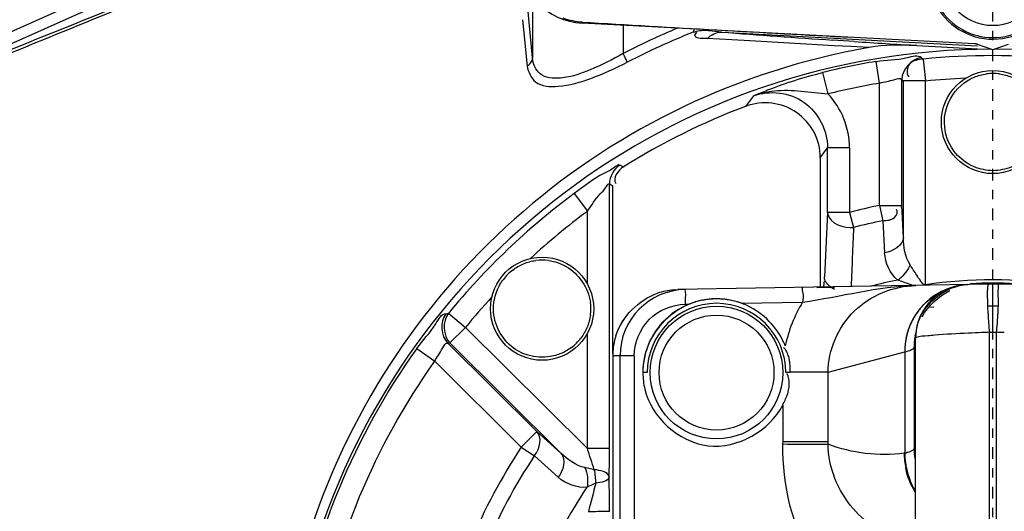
# Model space of a CAD drawing. Header units: inches. Extents: x 22575 to 24734, y 6028 to 6659.
# Tile 11 of 163: x 24478 to 24489, y 6359 to 6364. Entities that reach past the tile are written whole.
import ezdxf

# ---------------------------------------------------------------- set-up
doc = ezdxf.new("R2010")
doc.units = ezdxf.units.IN
doc.header["$LTSCALE"] = 0.5
doc.header["$MEASUREMENT"] = 0
doc.linetypes.add('CENTER', pattern=[2, 1.25, -0.25, 0.25, -0.25])
doc.layers.add('CL', color=1, linetype='Continuous')

# ---------------------------------------------------------------- blocks, each defined once
blk = doc.blocks.new('Flygt Large 14 MGD')
at = {"color": 6, "linetype": 'Continuous'}
for p, q in [((24500.443, 6502.239), (24500.443, 6495.473)), ((24500.521, 6495.473), (24500.521, 6502.239)), ((24501.308, 6502.179), (24501.308, 6495.533)), ((24504.313, 6495.724), (24504.313, 6501.988)), ((24504.465, 6501.988), (24504.465, 6495.724)), ((24504.544, 6495.726), (24504.544, 6498.706)), ((24504.544, 6495.726), (24504.544, 6498.705)), ((24504.724, 6497.084), (24504.756, 6497.099)), ((24504.756, 6497.099), (24504.818, 6497.128)), ((24505.381, 6496.794), (24505.125, 6497.022)), ((24504.74, 6496.941), (24504.841, 6496.919)), ((24501.424, 6496.763), (24501.431, 6496.764)), ((24501.424, 6495.683), (24501.424, 6496.763)), ((24505.099, 6496.764), (24506.283, 6495.587)), ((24505.099, 6496.764), (24505.354, 6496.534)), ((24501.322, 6496.691), (24501.324, 6496.713)), ((24501.324, 6495.634), (24501.324, 6496.713)), ((24502.243, 6496.669), (24502.243, 6495.899)), ((24502.728, 6496.64), (24502.729, 6496.67)), ((24504.579, 6496.713), (24504.579, 6493.887)), ((24504.579, 6496.713), (24504.815, 6496.713)), ((24504.815, 6496.713), (24504.815, 6495.486)), ((24504.815, 6496.713), (24506.117, 6495.42)), ((24506.446, 6495.782), (24505.521, 6496.702)), ((24502.728, 6496.64), (24502.243, 6496.64)), ((24502.728, 6496.252), (24502.728, 6496.64)), ((24505.354, 6496.534), (24506.307, 6495.588)), ((24502.243, 6495.899), (24501.424, 6495.683)), ((24502.243, 6495.899), (24502.647, 6495.899)), ((24504.313, 6495.724), (24504.465, 6495.724)), ((24504.465, 6495.724), (24504.544, 6495.726)), ((24504.544, 6495.726), (24504.544, 6495.726)), ((24506.638, 6495.645), (24506.446, 6495.782)), ((24501.319, 6495.617), (24501.32, 6495.623)), ((24501.319, 6495.617), (24501.32, 6495.62)), ((24504.543, 6495.702), (24504.543, 6493.907)), ((24501.307, 6495.504), (24501.309, 6495.522)), ((24501.308, 6495.52), (24501.307, 6495.504)), ((24501.308, 6495.533), (24501.308, 6495.52)), ((24501.309, 6495.523), (24501.308, 6495.516)), ((24501.313, 6495.509), (24501.312, 6495.508)), ((24506.117, 6495.42), (24506.283, 6495.587)), ((24506.307, 6495.588), (24506.283, 6495.587)), ((24500.482, 6495.473), (24500.482, 6494.958)), ((24506.299, 6495.27), (24506.117, 6495.42)), ((24500.424, 6495.195), (24500.482, 6495.194)), ((24500.482, 6495.194), (24500.539, 6495.195)), ((24501.115, 6495.205), (24501.174, 6495.206)), ((24506.327, 6495.276), (24506.299, 6495.27)), ((24503.167, 6495.162), (24502.515, 6495.151)), ((24503.77, 6495.173), (24503.728, 6495.172)), ((24497.115, 6495.017), (24500.435, 6494.959)), ((24500.529, 6494.959), (24503.848, 6495.017)), ((24502.326, 6493.61), (24502.326, 6494.994)), ((24503.896, 6495.019), (24503.848, 6495.017)), ((24500.482, 6494.96), (24500.482, 6494.958)), ((24500.75, 6494.963), (24500.821, 6494.969)), ((24501.202, 6494.964), (24501.202, 6492.787)), ((24501.336, 6494.974), (24501.404, 6494.949)), ((24502.249, 6494.189), (24502.283, 6494.883)), ((24504.815, 6494.956), (24504.815, 6494.18)), ((24501.659, 6494.28), (24501.639, 6494.623)), ((24501.438, 6494.46), (24501.456, 6494.117)), ((24501.438, 6494.46), (24501.438, 6492.787)), ((24502.013, 6494.191), (24501.971, 6494.353)), ((24501.692, 6494.117), (24501.659, 6494.28)), ((24502.013, 6493.5), (24502.013, 6494.191)), ((24502.013, 6494.191), (24502.249, 6494.191)), ((24502.249, 6494.191), (24502.249, 6493.5)), ((24504.955, 6493.991), (24504.815, 6494.18)), ((24501.456, 6494.117), (24501.456, 6492.771)), ((24501.692, 6494.117), (24501.456, 6494.117)), ((24501.692, 6494.117), (24501.692, 6492.811)), ((24504.579, 6493.887), (24504.543, 6493.907)), ((24502.326, 6493.61), (24502.249, 6493.5)), ((24504.432, 6493.706), (24504.468, 6493.687)), ((24502.013, 6493.5), (24502.249, 6493.5)), ((24503.039, 6492.945), (24503.125, 6493.059)), ((24502.301, 6492.697), (24502.244, 6492.926)), ((24509.603, 6491.779), (24512.16, 6492.918)), ((24501.226, 6492.553), (24501.202, 6492.787)), ((24501.202, 6492.787), (24501.438, 6492.787)), ((24501.456, 6492.771), (24501.438, 6492.787)), ((24501.692, 6492.811), (24501.731, 6492.578)), ((24509.651, 6491.672), (24512.108, 6492.766)), ((24505.506, 6492.132), (24505.458, 6492.627)), ((24500.319, 6492.396), (24500.482, 6492.455)), ((24500.482, 6492.455), (24500.645, 6492.396)), ((24501.248, 6492.537), (24501.226, 6492.553)), ((24504.433, 6492.192), (24504.433, 6492.493)), ((24505.401, 6491.882), (24505.401, 6492.541)), ((24505.401, 6492.54), (24505.448, 6492.046)), ((24503.381, 6492.265), (24500.646, 6492.412)), ((24501.295, 6492.408), (24500.647, 6492.442)), ((24500.679, 6492.389), (24504.869, 6492.169)), ((24501.804, 6492.43), (24502, 6492.419)), ((24501.963, 6492.366), (24502.192, 6492.35)), ((24502, 6492.419), (24502.177, 6492.41)), ((24503.139, 6492.356), (24503.534, 6492.333))]:
    blk.add_line(p, q, dxfattribs=at)
at = {"color": 7, "linetype": 'Continuous'}
for p, q in [((24505.521, 6496.702), (24505.381, 6496.794)), ((24505.354, 6496.534), (24505.521, 6496.702)), ((24502.647, 6495.903), (24502.694, 6495.903)), ((24504.175, 6495.903), (24504.222, 6495.903)), ((24500.466, 6495.471), (24500.458, 6495.472)), ((24500.474, 6495.471), (24500.466, 6495.471)), ((24500.482, 6495.47), (24500.474, 6495.471)), ((24500.501, 6495.472), (24500.494, 6495.471)), ((24500.51, 6495.472), (24500.501, 6495.472)), ((24500.521, 6495.473), (24500.51, 6495.472)), ((24502.363, 6494.995), (24502.175, 6494.99)), ((24500.435, 6494.959), (24500.482, 6494.958)), ((24500.482, 6494.958), (24500.529, 6494.959))]:
    blk.add_line(p, q, dxfattribs=at)
at = {"color": 6, "linetype": 'Continuous'}
for points in [[(24500.821, 6494.969), (24500.892, 6494.984), (24500.961, 6495.008), (24501.026, 6495.04), (24501.086, 6495.08), (24501.141, 6495.128), (24501.189, 6495.183), (24501.229, 6495.243), (24501.262, 6495.308), (24501.287, 6495.377), (24501.302, 6495.449), (24501.307, 6495.503)], [(24501.304, 6495.469), (24501.305, 6495.473), (24501.308, 6495.486), (24501.311, 6495.499), (24501.313, 6495.509)], [(24501.46, 6494.139), (24501.459, 6494.137), (24501.458, 6494.134), (24501.458, 6494.132), (24501.458, 6494.129), (24501.457, 6494.127), (24501.457, 6494.124), (24501.457, 6494.122), (24501.456, 6494.119), (24501.456, 6494.117)], [(24504.871, 6492.157), (24504.87, 6492.159), (24504.87, 6492.162), (24504.87, 6492.164), (24504.87, 6492.165), (24504.87, 6492.167), (24504.87, 6492.168), (24504.87, 6492.169), (24504.869, 6492.169), (24504.869, 6492.169)]]:
    blk.add_lwpolyline(points, dxfattribs=at)
at = {"color": 7, "linetype": 'Continuous'}
for points in [[(24500.458, 6495.472), (24500.448, 6495.473), (24500.443, 6495.473)], [(24500.494, 6495.471), (24500.486, 6495.471), (24500.482, 6495.47)], [(24500.645, 6492.396), (24500.648, 6492.395), (24500.652, 6492.393), (24500.656, 6492.392), (24500.66, 6492.391), (24500.664, 6492.391), (24500.667, 6492.39), (24500.671, 6492.389), (24500.675, 6492.389), (24500.679, 6492.389)]]:
    blk.add_lwpolyline(points, dxfattribs=at)
at = {"color": 6, "linetype": 'Continuous'}
for centre, radius in [((24500.482, 6497.675), 16.535), ((24500.482, 6497.675), 13.039), ((24503.435, 6495.903), 0.709), ((24503.435, 6495.903), 0.614), ((24505.298, 6495.221), 0.551), ((24500.482, 6493.226), 0.551)]:
    blk.add_circle(centre, radius, dxfattribs=at)
for centre, radius, start, end in [((24500.482, 6497.675), 16.592, 117.4947, 109.7585), ((24500.482, 6497.675), 13.228, 91.5783, 88.4217), ((24500.482, 6497.005), 13.898, 271.9859, 88.0141), ((24500.482, 6500.037), 7.59, 270.1097, 206.3118), ((24500.482, 6497.675), 12.883, 317.5813, 42.4187), ((24500.482, 6500.037), 5.222, 326.149, 348.7677), ((24500.482, 6500.037), 5.876, 326.5006, 348.4459), ((24500.482, 6500.037), 6.043, 326.5006, 348.4459), ((24500.482, 6500.037), 7.327, 324.5, 350.4914), ((24500.482, 6500.037), 7.562, 324.5, 350.4914), ((24500.482, 6497.685), 12.805, 306.6068, 359.976), ((24500.482, 6497.674), 12.816, 306.6367, 0.0125), ((24432.12, 6516.087), 75.05, 345.33252, 345.57598), ((24505.322, 6497.081), 0.598, 179.7117, 193.5204), ((24500.61, 6496.758), 0.814, 0.3357, 11.7832), ((24500.616, 6496.759), 0.814, 0.3298, 11.7786), ((24518.931, 6501.439), 14.886, 197.5856, 198.5087), ((24500.539, 6496.714), 0.786, 0.0683, 7.9424), ((24500.539, 6496.712), 0.785, 0.0506, 7.7104), ((24500.54, 6496.69), 0.782, 0.0333, 5.6615), ((24501.505, 6496.295), 0.475, 99.7708, 102.1505), ((24501.348, 6496.71), 0.024, 167.4248, 173.397), ((24503.756, 6495.725), 0.71, 270.9449, 359.9324), ((24503.837, 6495.726), 0.707, 354.0379, 359.9883), ((24503.838, 6495.726), 0.706, 354.0318, 359.9863), ((24500.651, 6495.634), 0.674, 350.3327, 359.9785), ((24503.83, 6495.726), 0.714, 342.264, 354.046), ((24503.831, 6495.726), 0.713, 342.2522, 354.0396), ((24500.648, 6495.634), 0.676, 346.3851, 349.204), ((24500.745, 6495.533), 0.563, 354.0756, 357.0032), ((24500.645, 6495.635), 0.679, 349.2833, 350.3521), ((24500.834, 6508.433), 12.966, 267.907, 268.2687), ((24500.129, 6508.433), 12.966, 271.7313, 272.0929), ((24500.739, 6495.534), 0.569, 348.1382, 354.075), ((24500.482, 6500.037), 7.285, 317.285, 320.6695), ((24500.482, 6500.037), 7.521, 306.495, 320.6695), ((24503.435, 6495.903), 0.787, 253.8022, 260.7456), ((24499.493, 6495.099), 4.278, 0.2432, 0.9856), ((24500.482, 6500.037), 5.222, 281.2323, 284.468), ((24229.044, 6505.845), 273.169, 357.58884, 357.72142), ((24503.835, 6495.73), 0.713, 274.886, 288.7461), ((24503.835, 6495.73), 0.713, 274.8902, 288.7589), ((24500.482, 6500.037), 5.124, 261.9136, 278.0864), ((24500.482, 6500.037), 5.089, 267.3045, 272.6955), ((24502.874, 6498.954), 4.266, 249.8398, 250.8268), ((24502.407, 6497.619), 2.852, 250.8733, 251.4214), ((24501.679, 6494.652), 0.319, 124.3752, 128.4426), ((24500.482, 6500.037), 7.59, 223.6882, 269.8795), ((24500.482, 6500.037), 7.285, 306.495, 312.715), ((24500.482, 6500.037), 5.876, 281.5541, 284.6797), ((24500.482, 6500.037), 6.043, 281.5541, 284.6797), ((24502.134, 6494.185), 0.116, 3.1639, 12.0691), ((24502.915, 6493.609), 0.589, 179.9266, 290.8161), ((24500.482, 6500.037), 7.462, 290.7427, 301.9643), ((24588.194, 6302.108), 205.443, 111.70566, 112.49244), ((24500.482, 6500.037), 7.327, 279.5086, 283.9214), ((24582.034, 6314.417), 191.69, 111.37769, 112.21487), ((24500.482, 6500.037), 7.285, 272.285, 275.6775), ((24500.483, 6497.707), 12.632, 310.8496, 336.9718), ((24500.482, 6500.037), 7.562, 279.5086, 283.9216), ((24500.716, 6499.727), 8.03, 291.7086, 297.2144), ((24500.482, 6500.037), 7.521, 264.3225, 275.6775), ((24500.717, 6499.717), 8.123, 292.6889, 297.2216), ((24492.642, 6351.315), 141.358, 86.21929, 86.49082), ((24492.053, 6342.542), 150.151, 85.6734, 86.12812), ((24500.482, 6491.651), 0.672, 31.8348, 148.1652), ((24484.885, 6165.09), 327.677, 86.50331, 87.00701), ((24500.482, 6491.651), 0.541, 41.8389, 138.1611), ((24504.832, 6491.462), 0.709, 0.0029, 87), ((24504.827, 6491.458), 0.7, 69.1794, 86.4419)]:
    blk.add_arc(centre, radius, start, end, dxfattribs=at)
at = {"color": 7, "linetype": 'Continuous'}
for centre, radius, start, end in [((24503.397, 6495.898), 0.825, 6.6629, 12.7777), ((24503.367, 6495.894), 0.855, 0.6173, 6.6712), ((24505.986, 6495.926), 3.339, 180.4514, 180.9398), ((24503.435, 6495.903), 0.74, 180, 360), ((24503.435, 6495.903), 0.787, 260.7456, 360), ((24503.364, 6495.911), 0.858, 353.9636, 359.4792), ((24502.913, 6495.803), 0.259, 198.8798, 205.5855), ((24500.696, 6495.678), 0.728, 342.9023, 0.4343), ((24500.697, 6495.678), 0.727, 348.6979, 0.444), ((24502.89, 6495.792), 0.234, 205.5896, 215.395), ((24502.887, 6495.79), 0.23, 215.4386, 219.6737), ((24503.471, 6495.922), 0.828, 201.4933, 205.7264), ((24502.89, 6495.792), 0.233, 219.673, 222.3903), ((24505.339, 6495.165), 0.589, 127.1428, 133.9996), ((24500.701, 6495.677), 0.724, 344.2833, 348.7045), ((24505.349, 6495.183), 0.582, 135.9245, 142.8912), ((24507.06, 6494.889), 6.643, 175.5243, 176.6512), ((24507.782, 6494.835), 7.367, 175.0301, 175.5446), ((24493.736, 6494.879), 6.81, 3.334, 5.0087), ((24500.705, 6495.676), 0.719, 330.923, 344.2512), ((24500.713, 6495.673), 0.71, 331.2471, 342.8151), ((24500.711, 6495.673), 0.712, 324.9427, 330.9096), ((24500.694, 6495.683), 0.732, 325.6918, 331.3113), ((24505.309, 6494.991), 4.89, 176.643, 177.9972), ((24495.692, 6494.992), 4.852, 1.9734, 3.3353), ((24500.705, 6495.675), 0.718, 320.3594, 325.7003), ((24500.712, 6495.672), 0.711, 320.1879, 324.933), ((24505.299, 6495.221), 0.521, 172.9566, 187.8441), ((24503.453, 6495.94), 0.828, 247.9074, 248.7993), ((24503.453, 6495.941), 0.829, 248.7993, 249.8363), ((24503.431, 6495.892), 0.776, 250.0989, 252.4741), ((24503.432, 6495.896), 0.78, 252.4731, 253.8017), ((24503.434, 6495.901), 0.785, 253.8072, 260.7706), ((24503.434, 6495.903), 0.787, 260.7669, 262.145), ((24503.434, 6495.903), 0.787, 262.1449, 265.6798), ((24503.434, 6495.905), 0.789, 265.679, 266.7155), ((24503.434, 6495.906), 0.79, 266.7156, 268.4046), ((24503.434, 6495.907), 0.791, 268.4047, 272.3836), ((24503.434, 6495.906), 0.791, 272.3836, 273.7951), ((24503.435, 6495.905), 0.789, 273.7949, 275.6537), ((24503.435, 6495.903), 0.787, 275.6534, 277.8997), ((24503.435, 6495.903), 0.787, 277.9007, 279.2712), ((24503.435, 6495.904), 0.788, 279.271, 280.1909), ((24503.434, 6495.905), 0.789, 280.1909, 281.4904), ((24503.435, 6495.903), 0.788, 281.4879, 286.7382), ((24503.436, 6495.898), 0.782, 286.742, 288.0394), ((24503.438, 6495.892), 0.775, 288.0372, 290.7734), ((24503.441, 6495.885), 0.768, 290.7757, 291.9145), ((24503.399, 6495.97), 0.863, 292.3543, 293.4682), ((24500.717, 6495.663), 0.701, 287.1108, 288.9929), ((24500.719, 6495.658), 0.695, 287.7596, 289.6344), ((24500.715, 6495.657), 0.694, 271.0025, 272.8612), ((24505.247, 6495.258), 0.582, 315.9245, 322.8912), ((24505.256, 6495.277), 0.589, 307.1428, 313.9996), ((24505.298, 6495.222), 0.521, 262.5563, 277.3133), ((24500.492, 6493.295), 0.589, 262.1428, 268.9996), ((24500.472, 6493.288), 0.582, 270.9245, 277.8912), ((24500.482, 6491.651), 0.689, 25.7633, 155.065)]:
    blk.add_arc(centre, radius, start, end, dxfattribs=at)
at = {"color": 6, "linetype": 'Continuous'}
blk.add_ellipse((24500.483, 6499.992), major_axis=(1.321, -7.562), ratio=1, start_param=0.000001, end_param=1.078059, dxfattribs=at)
at = {"color": 7, "linetype": 'Continuous'}
blk.add_ellipse((24505.521, 6496.702), major_axis=(-0.158, -0.176), ratio=0.703338, start_param=-1.468064, end_param=-0.073595, dxfattribs=at)
at = {"color": 6, "linetype": 'Continuous'}
for points, knots in [([(24500.506, 6514.348), (24502.372, 6514.364), (24506.147, 6513.781), (24511.172, 6511.062), (24515.029, 6506.838), (24517.276, 6501.575), (24517.671, 6495.865), (24516.175, 6490.339), (24512.96, 6485.607), (24509.892, 6483.317), (24508.227, 6482.458)], [0, 0, 0, 0, 0.124657, 0.249555, 0.374519, 0.499562, 0.62464, 0.749748, 0.874871, 1, 1, 1, 1]), ([(24500.482, 6514.319), (24502.322, 6514.309), (24506.031, 6513.68), (24510.961, 6510.971), (24514.738, 6506.794), (24516.935, 6501.613), (24517.313, 6496.002), (24515.832, 6490.581), (24512.666, 6485.949), (24509.647, 6483.716), (24508.011, 6482.883)], [0, 0, 0, 0, 0.125006, 0.250216, 0.375389, 0.5005, 0.625513, 0.750428, 0.875253, 1, 1, 1, 1]), ([(24508.864, 6513.533), (24509.182, 6513.388), (24509.829, 6513.123), (24511.07, 6512.479), (24513.152, 6511.196), (24515.791, 6508.865), (24518.259, 6505.445), (24520.511, 6500.315), (24521.191, 6493.18), (24518.575, 6485.043), (24513.084, 6478.503), (24505.589, 6474.427), (24497.157, 6473.271), (24491.591, 6474.456), (24489.008, 6475.489)], [0, 0, 0, 0, 0.015697, 0.031393, 0.062773, 0.125436, 0.188116, 0.250802, 0.375528, 0.500306, 0.625148, 0.750062, 0.875014, 1, 1, 1, 1]), ([(24508.795, 6513.352), (24511.357, 6512.31), (24514.906, 6509.804), (24518.143, 6505.256), (24520.364, 6500.118), (24520.979, 6492.981), (24518.266, 6484.879), (24512.679, 6478.422), (24505.113, 6474.475), (24496.657, 6473.485), (24491.117, 6474.794), (24488.558, 6475.885)], [0, 0, 0, 0, 0.124465, 0.187141, 0.249831, 0.374614, 0.499522, 0.624525, 0.749627, 0.874792, 1, 1, 1, 1]), ([(24518.552, 6486.603), (24519.682, 6488.99), (24521.043, 6494.251), (24519.941, 6502.292), (24516.42, 6508.125), (24512.881, 6511.152), (24510.618, 6512.547), (24509.407, 6513.096), (24508.799, 6513.36)], [0, 0, 0, 0, 0.249861, 0.499565, 0.749081, 0.874455, 0.937229, 1, 1, 1, 1]), ([(24518.652, 6487.075), (24519.722, 6489.481), (24520.946, 6494.734), (24519.655, 6502.648), (24515.414, 6509.369), (24511.002, 6512.316), (24508.636, 6513.259)], [0, 0, 0, 0, 0.253974, 0.505462, 0.754256, 1, 1, 1, 1]), ([(24475.776, 6512.481), (24474.3, 6509.419), (24472.45, 6502.792), (24473.339, 6492.61), (24477.841, 6483.546), (24485.348, 6476.844), (24494.788, 6473.55), (24503.1, 6474.14), (24509.091, 6476.603), (24514.389, 6480.208), (24517.367, 6484.186), (24518.652, 6487.075)], [0, 0, 0, 0, 0.130141, 0.256914, 0.383071, 0.508363, 0.632667, 0.756007, 0.817618, 0.878957, 1, 1, 1, 1]), ([(24475.657, 6512.341), (24474.283, 6509.397), (24472.47, 6503.01), (24473.18, 6493.086), (24477.41, 6484.058), (24484.657, 6477.199), (24493.975, 6473.593), (24502.347, 6473.904), (24508.486, 6476.18), (24512.644, 6478.832), (24516.12, 6482.329), (24517.855, 6485.129), (24518.552, 6486.603)], [0, 0, 0, 0, 0.12495, 0.249862, 0.37474, 0.499589, 0.624414, 0.749191, 0.811899, 0.874607, 0.937303, 1, 1, 1, 1]), ([(24508.226, 6482.458), (24506.409, 6481.387), (24502.337, 6479.907), (24495.874, 6480.025), (24489.859, 6482.389), (24485.014, 6486.661), (24481.901, 6492.318), (24480.807, 6498.674), (24481.839, 6505.047), (24483.916, 6508.82), (24485.181, 6510.511)], [0, 0, 0, 0, 0.124914, 0.249885, 0.374837, 0.499806, 0.624822, 0.749912, 0.874925, 1, 1, 1, 1]), ([(24486.483, 6507.477), (24484.723, 6504.965), (24482.559, 6498.837), (24484.564, 6489.393), (24491.151, 6482.332), (24497.414, 6480.599), (24500.481, 6480.598)], [0, 0, 0, 0, 0.249998, 0.500001, 0.750002, 1, 1, 1, 1]), ([(24500.482, 6481.078), (24497.502, 6481.078), (24491.417, 6482.764), (24485.02, 6489.626), (24483.071, 6498.802), (24485.178, 6504.752), (24486.887, 6507.193)], [0, 0, 0, 0, 0.250025, 0.500032, 0.750017, 1, 1, 1, 1]), ([(24511.671, 6504.732), (24512.912, 6502.765), (24514.357, 6498.068), (24512.626, 6490.972), (24507.55, 6485.72), (24502.807, 6484.435), (24500.482, 6484.435)], [0, 0, 0, 0, 0.250001, 0.500002, 0.750002, 1, 1, 1, 1]), ([(24502.729, 6496.67), (24502.734, 6497.101), (24502.543, 6498), (24501.731, 6498.55), (24501.308, 6498.608)], [0, 0, 0, 0, 0.50314, 1, 1, 1, 1]), ([(24501.412, 6497.715), (24501.626, 6497.654), (24502.049, 6497.393), (24502.241, 6496.915), (24502.243, 6496.669)], [0, 0, 0, 0, 0.475594, 1, 1, 1, 1]), ([(24504.579, 6497.386), (24504.584, 6497.389), (24504.664, 6497.384), (24504.735, 6497.392), (24504.804, 6497.393)], [0, 0, 0, 0, 0.088722, 1, 1, 1, 1]), ([(24501.318, 6496.754), (24501.318, 6496.736), (24501.315, 6496.732), (24501.321, 6496.688), (24501.322, 6496.691)], [0, 0, 0, 0, 0.863721, 1, 1, 1, 1]), ([(24501.325, 6496.715), (24501.327, 6496.726), (24501.355, 6496.748), (24501.385, 6496.755), (24501.405, 6496.759)], [0, 0, 0, 0, 0.363342, 1, 1, 1, 1]), ([(24502.243, 6496.67), (24502.261, 6496.671), (24502.423, 6496.672), (24502.585, 6496.671), (24502.729, 6496.67)], [0, 0, 0, 0, 0.113933, 1, 1, 1, 1]), ([(24502.243, 6495.899), (24502.242, 6495.663), (24502.033, 6495.173), (24501.543, 6494.977), (24501.305, 6494.973)], [0, 0, 0, 0, 0.49876, 1, 1, 1, 1]), ([(24504.313, 6495.724), (24504.313, 6495.585), (24504.197, 6495.295), (24503.909, 6495.175), (24503.77, 6495.173)], [0, 0, 0, 0, 0.49989, 1, 1, 1, 1]), ([(24506.446, 6495.782), (24506.422, 6495.733), (24506.379, 6495.686), (24506.331, 6495.581), (24506.307, 6495.588)], [0, 0, 0, 0, 0.690647, 1, 1, 1, 1]), ([(24501.32, 6495.62), (24501.321, 6495.622), (24501.323, 6495.626), (24501.324, 6495.631), (24501.324, 6495.634)], [0, 0, 0, 0, 0.371538, 1, 1, 1, 1]), ([(24501.424, 6495.683), (24501.399, 6495.676), (24501.367, 6495.667), (24501.326, 6495.646), (24501.324, 6495.634)], [0, 0, 0, 0, 0.680551, 1, 1, 1, 1]), ([(24506.638, 6495.645), (24506.574, 6495.555), (24506.463, 6495.456), (24506.375, 6495.275), (24506.324, 6495.272)], [0, 0, 0, 0, 0.683688, 1, 1, 1, 1]), ([(24500.603, 6495.476), (24500.65, 6495.478), (24500.817, 6495.485), (24500.984, 6495.494), (24501.104, 6495.504)], [0, 0, 0, 0, 0.280817, 1, 1, 1, 1]), ([(24500.963, 6483.269), (24502.597, 6483.326), (24505.872, 6484.028), (24510.091, 6486.719), (24513.113, 6490.707), (24514.071, 6493.917), (24514.254, 6495.541)], [0, 0, 0, 0, 0.250045, 0.500065, 0.750048, 1, 1, 1, 1]), ([(24501.104, 6495.504), (24501.129, 6495.506), (24501.195, 6495.514), (24501.264, 6495.514), (24501.303, 6495.529)], [0, 0, 0, 0, 0.375817, 1, 1, 1, 1]), ([(24501.303, 6495.529), (24501.305, 6495.53), (24501.306, 6495.531), (24501.308, 6495.532), (24501.308, 6495.533)], [0, 0, 0, 0, 0.644978, 1, 1, 1, 1]), ([(24502.512, 6494.994), (24502.527, 6494.994), (24502.5, 6495.08), (24502.515, 6495.114), (24502.515, 6495.151)], [0, 0, 0, 0, 0.29355, 1, 1, 1, 1]), ([(24503.767, 6495.016), (24503.776, 6495.016), (24503.761, 6495.071), (24503.771, 6495.093), (24503.771, 6495.118)], [0, 0, 0, 0, 0.266493, 1, 1, 1, 1]), ([(24502.175, 6495.014), (24502.182, 6495.011), (24502.195, 6495.004), (24502.208, 6494.996), (24502.214, 6494.991)], [0, 0, 0, 0, 0.508672, 1, 1, 1, 1]), ([(24502.214, 6494.991), (24502.226, 6494.982), (24502.248, 6494.963), (24502.265, 6494.939), (24502.271, 6494.927)], [0, 0, 0, 0, 0.532532, 1, 1, 1, 1]), ([(24502.288, 6494.99), (24502.287, 6494.978), (24502.286, 6494.957), (24502.284, 6494.936), (24502.283, 6494.928)], [0, 0, 0, 0, 0.599234, 1, 1, 1, 1]), ([(24501.202, 6494.964), (24501.223, 6494.97), (24501.259, 6494.917), (24501.282, 6494.885), (24501.296, 6494.863)], [0, 0, 0, 0, 0.4484, 1, 1, 1, 1]), ([(24502.271, 6494.927), (24502.273, 6494.923), (24502.276, 6494.916), (24502.279, 6494.908), (24502.28, 6494.904)], [0, 0, 0, 0, 0.510846, 1, 1, 1, 1]), ([(24502.28, 6494.904), (24502.281, 6494.9), (24502.282, 6494.892), (24502.283, 6494.885), (24502.283, 6494.881)], [0, 0, 0, 0, 0.510467, 1, 1, 1, 1]), ([(24501.296, 6494.863), (24501.308, 6494.844), (24501.332, 6494.807), (24501.355, 6494.77), (24501.367, 6494.752)], [0, 0, 0, 0, 0.514834, 1, 1, 1, 1]), ([(24501.659, 6494.28), (24501.615, 6494.275), (24501.535, 6494.28), (24501.493, 6494.183), (24501.511, 6494.16)], [0, 0, 0, 0, 0.600043, 1, 1, 1, 1]), ([(24504.815, 6494.18), (24504.772, 6494.117), (24504.703, 6494.008), (24504.629, 6493.951), (24504.589, 6493.876), (24504.579, 6493.887)], [0, 0, 0, 0, 0.611498, 0.883564, 1, 1, 1, 1]), ([(24504.468, 6493.687), (24504.485, 6493.678), (24504.548, 6493.735), (24504.708, 6493.801), (24504.853, 6493.915), (24504.955, 6493.991)], [0, 0, 0, 0, 0.099555, 0.338413, 1, 1, 1, 1]), ([(24503.039, 6492.945), (24502.868, 6492.883), (24502.44, 6492.931), (24502.249, 6493.318), (24502.249, 6493.5)], [0, 0, 0, 0, 0.500007, 1, 1, 1, 1]), ([(24503.039, 6492.945), (24502.968, 6492.918), (24502.703, 6492.858), (24502.435, 6492.908), (24502.244, 6492.926)], [0, 0, 0, 0, 0.28451, 1, 1, 1, 1]), ([(24503.039, 6492.945), (24502.989, 6492.923), (24502.749, 6492.826), (24502.501, 6492.746), (24502.301, 6492.697)], [0, 0, 0, 0, 0.207815, 1, 1, 1, 1]), ([(24501.692, 6492.811), (24501.639, 6492.793), (24501.576, 6492.79), (24501.468, 6492.75), (24501.456, 6492.771)], [0, 0, 0, 0, 0.690695, 1, 1, 1, 1]), ([(24505.458, 6492.627), (24505.448, 6492.69), (24505.377, 6492.843), (24505.078, 6492.856), (24504.756, 6492.761), (24504.515, 6492.65), (24504.388, 6492.586)], [0, 0, 0, 0, 0.15717, 0.35728, 0.652375, 1, 1, 1, 1]), ([(24501.226, 6492.553), (24501.278, 6492.558), (24501.393, 6492.572), (24501.41, 6492.708), (24501.382, 6492.743)], [0, 0, 0, 0, 0.537246, 1, 1, 1, 1]), ([(24504.433, 6492.493), (24504.546, 6492.558), (24504.763, 6492.667), (24505.055, 6492.77), (24505.334, 6492.752), (24505.396, 6492.603), (24505.401, 6492.541)], [0, 0, 0, 0, 0.345514, 0.636992, 0.833912, 1, 1, 1, 1]), ([(24501.731, 6492.578), (24501.621, 6492.56), (24501.473, 6492.569), (24501.283, 6492.503), (24501.244, 6492.537)], [0, 0, 0, 0, 0.683491, 1, 1, 1, 1]), ([(24504.388, 6492.586), (24504.394, 6492.573), (24504.408, 6492.542), (24504.424, 6492.511), (24504.433, 6492.493)], [0, 0, 0, 0, 0.412169, 1, 1, 1, 1]), ([(24505.458, 6492.627), (24505.442, 6492.618), (24505.414, 6492.594), (24505.402, 6492.558), (24505.401, 6492.541)], [0, 0, 0, 0, 0.511317, 1, 1, 1, 1]), ([(24503.381, 6492.265), (24503.427, 6492.263), (24503.476, 6492.257), (24503.535, 6492.249), (24503.539, 6492.243)], [0, 0, 0, 0, 0.86602, 1, 1, 1, 1]), ([(24503.534, 6492.333), (24503.569, 6492.331), (24503.611, 6492.341), (24503.678, 6492.308), (24503.656, 6492.278), (24503.646, 6492.267)], [0, 0, 0, 0, 0.579208, 0.755704, 1, 1, 1, 1]), ([(24503.686, 6492.267), (24503.683, 6492.262), (24503.677, 6492.25), (24503.672, 6492.238), (24503.669, 6492.232)], [0, 0, 0, 0, 0.460376, 1, 1, 1, 1])]:
    blk.add_open_spline(points, degree=3, knots=knots, dxfattribs=at)
for points in [[(24504.579, 6497.386), (24504.579, 6497.269), (24504.578, 6497.151), (24504.583, 6497.034)], [(24501.313, 6497.18), (24501.361, 6497.102), (24501.395, 6497.015), (24501.414, 6496.926)], [(24501.407, 6496.925), (24501.389, 6497.009), (24501.357, 6497.092), (24501.313, 6497.167)], [(24504.582, 6497.019), (24504.59, 6497.07), (24504.672, 6497.076), (24504.724, 6497.084)], [(24504.841, 6496.919), (24504.814, 6496.983), (24504.805, 6497.059), (24504.818, 6497.128)], [(24504.818, 6497.128), (24504.926, 6497.139), (24505.044, 6497.094), (24505.125, 6497.022)], [(24504.582, 6497.019), (24504.58, 6496.92), (24504.578, 6496.822), (24504.58, 6496.723)], [(24504.582, 6497.019), (24504.59, 6496.96), (24504.682, 6496.949), (24504.74, 6496.941)], [(24505.099, 6496.764), (24505.04, 6496.828), (24505.072, 6496.953), (24505.125, 6497.022)], [(24504.841, 6496.919), (24504.939, 6496.897), (24505.026, 6496.832), (24505.099, 6496.764)], [(24501.431, 6496.764), (24501.7, 6496.804), (24501.988, 6496.765), (24502.243, 6496.669)], [(24502.515, 6495.151), (24502.603, 6495.294), (24502.667, 6495.454), (24502.7, 6495.619)], [(24504.51, 6495.509), (24504.446, 6495.307), (24504.265, 6495.123), (24504.064, 6495.055)], [(24504.51, 6495.509), (24504.445, 6495.307), (24504.265, 6495.123), (24504.064, 6495.055)], [(24506.299, 6495.27), (24506.366, 6495.352), (24506.358, 6495.512), (24506.283, 6495.587)], [(24506.327, 6495.276), (24506.391, 6495.358), (24506.381, 6495.514), (24506.307, 6495.588)], [(24501.296, 6495.417), (24501.247, 6495.184), (24500.985, 6494.967), (24500.748, 6494.963)], [(24501.239, 6495.306), (24501.172, 6495.188), (24501.064, 6495.086), (24500.941, 6495.027)], [(24502.515, 6495.151), (24502.111, 6495.092), (24501.712, 6494.98), (24501.305, 6494.973)], [(24501.367, 6494.752), (24501.391, 6494.81), (24501.431, 6494.863), (24501.481, 6494.902)], [(24501.499, 6494.915), (24501.583, 6494.847), (24501.633, 6494.731), (24501.639, 6494.623)], [(24501.367, 6494.752), (24501.42, 6494.667), (24501.436, 6494.56), (24501.438, 6494.46)], [(24501.438, 6494.46), (24501.443, 6494.546), (24501.554, 6494.612), (24501.639, 6494.623)], [(24502.247, 6494.209), (24502.225, 6494.311), (24502.074, 6494.363), (24501.971, 6494.353)], [(24504.432, 6493.706), (24504.487, 6493.74), (24504.548, 6493.831), (24504.51, 6493.883)], [(24504.468, 6493.687), (24504.533, 6493.727), (24504.579, 6493.811), (24504.579, 6493.887)], [(24502.013, 6493.5), (24502.013, 6493.293), (24502.101, 6493.074), (24502.244, 6492.926)], [(24501.248, 6492.537), (24501.352, 6492.55), (24501.456, 6492.667), (24501.456, 6492.771)], [(24501.295, 6492.408), (24501.464, 6492.399), (24501.637, 6492.401), (24501.804, 6492.43)], [(24502.177, 6492.41), (24502.498, 6492.392), (24502.819, 6492.374), (24503.139, 6492.356)], [(24503.534, 6492.333), (24503.494, 6492.294), (24503.437, 6492.264), (24503.381, 6492.265)], [(24503.686, 6492.267), (24503.639, 6492.251), (24503.589, 6492.243), (24503.539, 6492.243)]]:
    blk.add_open_spline(points, degree=3, dxfattribs=at)
at = {"color": 7, "linetype": 'Continuous'}
for points, knots in [([(24504.201, 6496.08), (24504.134, 6496.375), (24503.551, 6496.922), (24502.865, 6496.521), (24502.728, 6496.252)], [0, 0, 0, 0, 0.49999, 1, 1, 1, 1]), ([(24502.728, 6496.252), (24502.72, 6496.234), (24502.702, 6496.198), (24502.687, 6496.161), (24502.68, 6496.143)], [0, 0, 0, 0, 0.498428, 1, 1, 1, 1]), ([(24502.647, 6495.871), (24502.647, 6495.861), (24502.648, 6495.84), (24502.649, 6495.82), (24502.65, 6495.81)], [0, 0, 0, 0, 0.499959, 1, 1, 1, 1]), ([(24502.65, 6495.81), (24502.651, 6495.803), (24502.652, 6495.791), (24502.654, 6495.778), (24502.655, 6495.772)], [0, 0, 0, 0, 0.500901, 1, 1, 1, 1]), ([(24502.655, 6495.772), (24502.656, 6495.763), (24502.66, 6495.745), (24502.665, 6495.727), (24502.668, 6495.719)], [0, 0, 0, 0, 0.500664, 1, 1, 1, 1]), ([(24505.1, 6495.701), (24505.241, 6495.76), (24505.598, 6495.741), (24505.792, 6495.443), (24505.813, 6495.291)], [0, 0, 0, 0, 0.499996, 1, 1, 1, 1]), ([(24504.984, 6495.634), (24505.002, 6495.648), (24505.039, 6495.673), (24505.079, 6495.693), (24505.1, 6495.701)], [0, 0, 0, 0, 0.500125, 1, 1, 1, 1]), ([(24504.817, 6495.418), (24504.826, 6495.438), (24504.846, 6495.479), (24504.871, 6495.517), (24504.884, 6495.535)], [0, 0, 0, 0, 0.499905, 1, 1, 1, 1]), ([(24504.782, 6495.285), (24504.785, 6495.308), (24504.794, 6495.353), (24504.808, 6495.397), (24504.817, 6495.418)], [0, 0, 0, 0, 0.500113, 1, 1, 1, 1]), ([(24500.423, 6495.161), (24500.421, 6495.111), (24500.432, 6495.066), (24500.417, 6494.959), (24500.434, 6494.959)], [0, 0, 0, 0, 0.751102, 1, 1, 1, 1]), ([(24500.542, 6495.028), (24500.542, 6495.048), (24500.543, 6495.091), (24500.541, 6495.135), (24500.541, 6495.159)], [0, 0, 0, 0, 0.442293, 1, 1, 1, 1]), ([(24500.534, 6494.963), (24500.537, 6494.97), (24500.54, 6494.992), (24500.541, 6495.014), (24500.542, 6495.028)], [0, 0, 0, 0, 0.345925, 1, 1, 1, 1]), ([(24505.779, 6495.024), (24505.77, 6495.003), (24505.75, 6494.963), (24505.725, 6494.925), (24505.711, 6494.907)], [0, 0, 0, 0, 0.499905, 1, 1, 1, 1]), ([(24500.53, 6494.959), (24500.531, 6494.959), (24500.533, 6494.96), (24500.533, 6494.962), (24500.534, 6494.963)], [0, 0, 0, 0, 0.386753, 1, 1, 1, 1]), ([(24505.612, 6494.808), (24505.594, 6494.794), (24505.557, 6494.769), (24505.516, 6494.749), (24505.496, 6494.74)], [0, 0, 0, 0, 0.500125, 1, 1, 1, 1]), ([(24505.496, 6494.74), (24505.475, 6494.732), (24505.432, 6494.717), (24505.387, 6494.708), (24505.365, 6494.705)], [0, 0, 0, 0, 0.499865, 1, 1, 1, 1]), ([(24500.682, 6493.706), (24500.813, 6493.652), (24501.038, 6493.416), (24501.004, 6493.092), (24500.933, 6492.969)], [0, 0, 0, 0, 0.499995, 1, 1, 1, 1]), ([(24500.412, 6492.712), (24500.389, 6492.715), (24500.345, 6492.724), (24500.303, 6492.738), (24500.282, 6492.746)], [0, 0, 0, 0, 0.500125, 1, 1, 1, 1]), ([(24500.683, 6492.747), (24500.662, 6492.738), (24500.619, 6492.724), (24500.575, 6492.715), (24500.552, 6492.712)], [0, 0, 0, 0, 0.499905, 1, 1, 1, 1])]:
    blk.add_open_spline(points, degree=3, knots=knots, dxfattribs=at)
for points in [[(24502.68, 6496.143), (24502.654, 6496.072), (24502.648, 6495.984), (24502.681, 6495.916)], [(24504.187, 6495.671), (24504.202, 6495.72), (24504.212, 6495.77), (24504.217, 6495.821)], [(24503.743, 6495.179), (24503.946, 6495.267), (24504.122, 6495.46), (24504.187, 6495.671)], [(24502.725, 6495.563), (24502.807, 6495.391), (24502.965, 6495.244), (24503.141, 6495.173)], [(24505.813, 6495.291), (24505.825, 6495.202), (24505.813, 6495.107), (24505.779, 6495.024)], [(24500.945, 6495.001), (24501.065, 6495.042), (24501.177, 6495.12), (24501.258, 6495.217)], [(24501.258, 6495.217), (24501.21, 6495.159), (24501.151, 6495.109), (24501.087, 6495.069)], [(24505.04, 6494.77), (24504.907, 6494.846), (24504.804, 6494.999), (24504.783, 6495.15)], [(24501.087, 6495.069), (24501.045, 6495.042), (24500.999, 6495.02), (24500.952, 6495.003)], [(24505.231, 6494.706), (24505.164, 6494.714), (24505.098, 6494.736), (24505.04, 6494.77)], [(24500.281, 6493.705), (24500.344, 6493.731), (24500.413, 6493.744), (24500.482, 6493.746)], [(24500.482, 6493.746), (24500.55, 6493.744), (24500.619, 6493.731), (24500.682, 6493.706)], [(24500.933, 6492.969), (24500.878, 6492.872), (24500.786, 6492.789), (24500.683, 6492.747)]]:
    blk.add_open_spline(points, degree=3, dxfattribs=at)
at = {"layer": 'CL', "linetype": 'CENTER', "ltscale": 0.2}
blk.add_line((24500.482, 6497.675), (24500.482, 6464.534), dxfattribs=at)

msp = doc.modelspace()

# ---------------------------------------------------------------- block references
at = {"rotation": 180}
msp.add_blockref('Flygt Large 14 MGD', (48988.963, 12856.154), dxfattribs=at)

doc.saveas('drawing.dxf')
